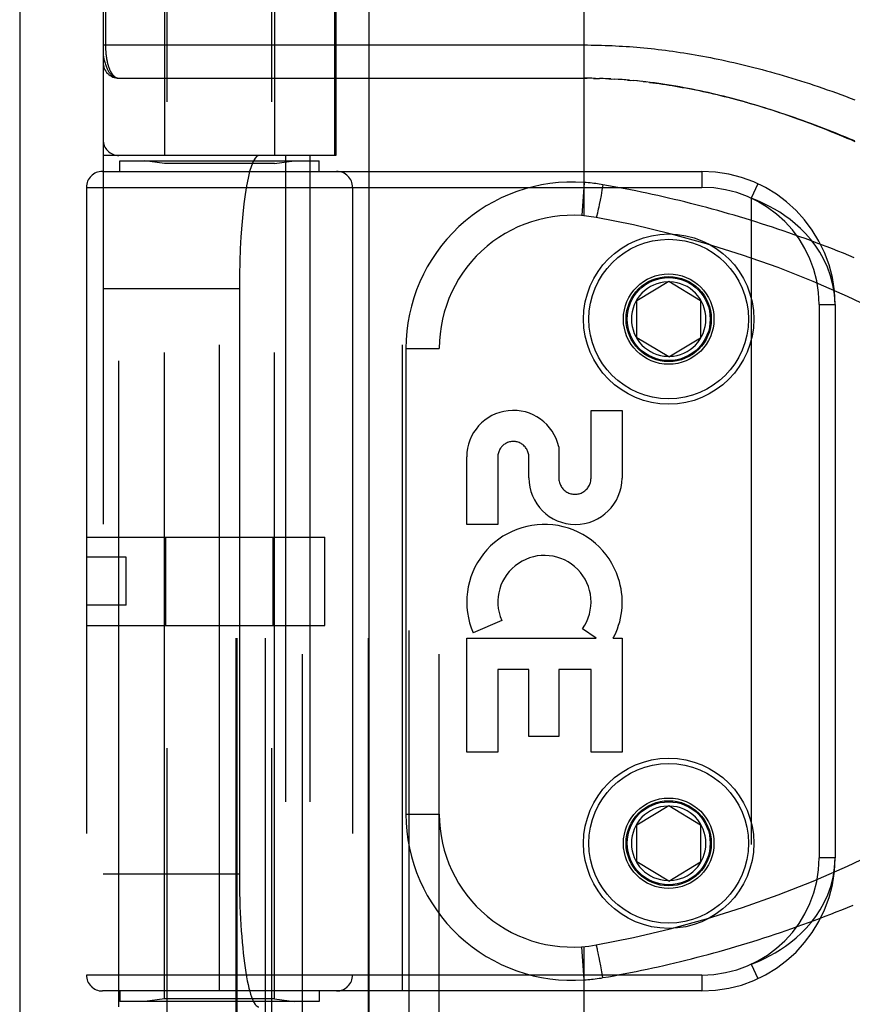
# Model space of a CAD drawing. Header units: inches. Extents: x 0 to 221, y 0 to 143.
# Tile 59 of 256: x 37.2 to 38.76, y 58.28 to 60.13. Entities that reach past the tile are written whole.
import ezdxf

# ---------------------------------------------------------------- set-up
doc = ezdxf.new("R2010")
doc.units = ezdxf.units.IN
doc.header["$LTSCALE"] = 12.142857
doc.header["$MEASUREMENT"] = 0
doc.linetypes.add('HIDDEN', pattern=[0.2, 0.1, -0.1])
doc.layers.get('0').update_dxf_attribs({"linetype": 'CONTINUOUS'})
doc.layers.add('LEFTHAND_DOOR_ASSEMBLY', color=7, linetype='CONTINUOUS')

msp = doc.modelspace()

# ---------------------------------------------------------------- linework, layer by layer
at = {"color": 3, "linetype": 'Continuous'}
msp.add_line((37.1972, 110.0793), (37.1972, 33.5496), dxfattribs=at)
at = {"layer": 'LEFTHAND_DOOR_ASSEMBLY', "color": 3, "linetype": 'Continuous'}
msp.add_line((37.853, 105.1206), (37.853, 33.7706), dxfattribs=at)
at = {"layer": 'LEFTHAND_DOOR_ASSEMBLY', "color": 8, "linetype": 'HIDDEN'}
for p, q in [((37.928, 105.1206), (37.928, 33.7706)), ((37.4745, 57.5426), (37.4745, 60.725)), ((37.6705, 57.5426), (37.6705, 60.725)), ((37.4695, 60.4166), (37.4695, 59.8706)), ((37.6755, 60.4166), (37.6755, 59.8706)), ((37.7287, 57.7193), (37.7287, 60.4218)), ((37.9852, 57.7193), (37.9852, 60.4218)), ((38.2575, 59.7571), (38.2575, 60.4218)), ((37.3537, 60.3918), (37.3537, 57.7493)), ((37.6037, 57.7493), (37.6037, 60.3918)), ((37.6057, 57.7493), (37.6057, 60.3918)), ((37.6587, 57.7493), (37.6587, 60.3918)), ((37.7889, 59.8706), (37.7889, 60.3918)), ((37.7912, 60.3918), (37.7912, 59.8706)), ((37.8523, 57.7493), (37.8523, 60.3918)), ((37.3583, 60.3593), (37.3583, 60.0773)), ((37.3837, 60.0156), (38.2632, 60.0156)), ((38.2646, 60.0156), (38.2575, 60.0156)), ((38.2717, 60.0155), (38.2632, 60.0156)), ((38.2789, 60.0154), (38.269, 60.0155)), ((38.2747, 60.0154), (38.2805, 60.0153)), ((38.2789, 60.0154), (38.2863, 60.0152)), ((38.2933, 60.0149), (38.2861, 60.0152)), ((38.3005, 60.0146), (38.292, 60.015)), ((38.3076, 60.0143), (38.2978, 60.0148)), ((38.3036, 60.0145), (38.3094, 60.0142)), ((38.3076, 60.0143), (38.3152, 60.0139)), ((38.3217, 60.0135), (38.3147, 60.0139)), ((38.3287, 60.013), (38.3211, 60.0135)), ((38.3358, 60.0125), (38.3269, 60.0131)), ((38.3429, 60.0119), (38.3327, 60.0127)), ((38.3386, 60.0122), (38.3445, 60.0117)), ((38.3429, 60.0119), (38.3504, 60.0112)), ((38.3577, 60.0105), (38.3502, 60.0112)), ((38.3655, 60.0096), (38.3563, 60.0106)), ((38.3682, 60.0094), (38.3742, 60.0087)), ((37.7912, 59.8706), (37.3537, 59.8706)), ((37.3837, 58.2706), (37.3837, 59.8706)), ((37.6962, 59.8706), (37.6962, 58.2706)), ((37.7421, 59.8706), (37.7421, 58.2706)), ((37.385, 59.8406), (37.385, 59.8606)), ((37.385, 59.8606), (37.76, 59.8606)), ((37.4695, 59.8553), (37.432, 59.8606)), ((37.4695, 58.2859), (37.4695, 59.8553)), ((37.6755, 59.8553), (37.4695, 59.8553)), ((37.6755, 59.8553), (37.713, 59.8606)), ((37.6755, 58.2859), (37.6755, 59.8553)), ((37.76, 59.8406), (37.76, 59.8606)), ((37.3525, 59.8406), (38.4787, 59.8406)), ((37.5725, 58.3006), (37.5725, 59.8406)), ((37.9162, 58.3006), (37.9162, 59.8406)), ((38.4787, 59.8406), (38.4787, 59.8106)), ((38.2575, 59.8198), (38.253, 59.7575)), ((38.2928, 59.8155), (38.2909, 59.8054)), ((38.5838, 59.8174), (38.5712, 59.7902)), ((37.3225, 59.8106), (37.3225, 58.3306)), ((37.3225, 59.8106), (38.4787, 59.8106)), ((37.8225, 59.8106), (37.8225, 58.3306)), ((38.2891, 59.7956), (38.2873, 59.7863)), ((38.2909, 59.8054), (38.2891, 59.7956)), ((38.2858, 59.7787), (38.2847, 59.7736)), ((38.2873, 59.7863), (38.2858, 59.7787)), ((38.5712, 59.7902), (38.5712, 58.351)), ((38.2814, 59.7584), (38.2812, 59.7576)), ((38.2816, 59.7593), (38.2814, 59.7584)), ((38.2819, 59.7602), (38.2816, 59.7593)), ((38.2822, 59.7618), (38.2819, 59.7602)), ((38.2826, 59.7635), (38.2822, 59.7618)), ((38.2832, 59.7661), (38.2826, 59.7635)), ((38.2847, 59.7736), (38.2839, 59.7696)), ((38.3562, 59.5981), (38.4162, 59.6341)), ((38.4162, 59.6341), (38.4762, 59.5981)), ((37.3537, 59.6206), (37.6099, 59.6206)), ((37.6099, 59.6206), (37.6099, 58.5206)), ((38.3562, 59.5281), (38.3562, 59.5981)), ((38.4762, 59.5981), (38.4762, 59.5281)), ((38.6987, 59.5906), (38.6987, 58.5506)), ((38.6987, 59.5906), (38.7287, 59.5906)), ((38.7287, 59.5906), (38.7287, 58.5506)), ((38.4162, 59.492), (38.3562, 59.5281)), ((38.4162, 59.492), (38.4762, 59.5281)), ((37.9227, 59.5081), (37.9227, 58.6331)), ((37.9227, 59.5081), (37.9852, 59.5081)), ((38.2703, 59.2642), (38.2703, 59.3913)), ((38.2703, 59.3913), (38.3287, 59.3913)), ((38.3287, 59.3913), (38.3287, 59.2642)), ((38.2099, 59.323), (38.2098, 59.2642)), ((38.0369, 59.1769), (38.0369, 59.3041)), ((38.0953, 59.3041), (38.0953, 59.1769)), ((38.1535, 59.2649), (38.1536, 59.304)), ((38.0953, 59.1769), (38.0369, 59.1769)), ((37.3225, 59.1536), (37.7705, 59.1536)), ((37.4718, 58.9876), (37.4718, 59.1536)), ((37.6731, 58.9876), (37.6731, 59.1536)), ((37.7705, 58.9876), (37.7705, 59.1536)), ((37.3975, 59.1156), (37.3225, 59.1156)), ((37.3975, 59.0256), (37.3975, 59.1156)), ((37.3975, 59.0256), (37.3225, 59.0256)), ((37.3225, 58.9876), (37.7705, 58.9876)), ((38.1025, 58.9967), (38.0489, 58.9735)), ((38.2798, 58.9633), (38.2544, 58.9811)), ((38.0369, 58.7496), (38.0369, 58.9633)), ((38.0369, 58.9633), (38.2798, 58.9633)), ((38.3118, 58.9633), (38.3287, 58.9633)), ((38.3287, 58.9633), (38.3287, 58.7496)), ((38.0953, 58.9049), (38.0953, 58.7496)), ((38.1537, 58.9049), (38.0953, 58.9049)), ((38.1537, 58.7786), (38.1537, 58.9049)), ((38.2099, 58.9049), (38.2099, 58.7786)), ((38.2703, 58.9049), (38.2099, 58.9049)), ((38.2703, 58.7496), (38.2703, 58.9049)), ((38.2099, 58.7786), (38.1537, 58.7786)), ((38.0953, 58.7496), (38.0369, 58.7496)), ((38.3287, 58.7496), (38.2703, 58.7496)), ((38.3562, 58.6131), (38.4162, 58.6491)), ((38.4162, 58.6491), (38.4762, 58.6131)), ((37.9227, 58.6331), (37.9852, 58.6331)), ((38.3562, 58.5431), (38.3562, 58.6131)), ((38.4762, 58.6131), (38.4762, 58.5431)), ((38.4162, 58.507), (38.3562, 58.5431)), ((38.4162, 58.507), (38.4762, 58.5431)), ((38.7287, 58.5506), (38.6987, 58.5506)), ((37.3537, 58.5206), (37.6099, 58.5206)), ((38.2575, 58.3214), (38.253, 58.3837)), ((38.2575, 57.7193), (38.2575, 58.3841)), ((38.2812, 58.3836), (38.281, 58.3843)), ((38.2814, 58.3828), (38.2812, 58.3836)), ((38.2816, 58.3819), (38.2814, 58.3828)), ((38.2819, 58.3809), (38.2816, 58.3819)), ((38.2822, 58.3794), (38.2819, 58.3809)), ((38.2826, 58.3776), (38.2822, 58.3794)), ((38.2832, 58.3751), (38.2826, 58.3776)), ((38.2838, 58.3723), (38.2832, 58.3751)), ((38.2846, 58.3684), (38.2838, 58.3723)), ((38.2856, 58.3633), (38.2846, 58.3684)), ((38.2869, 58.3568), (38.2856, 58.3633)), ((38.2887, 58.3477), (38.2869, 58.3568)), ((38.5712, 58.351), (38.5838, 58.3238)), ((38.2907, 58.3369), (38.2887, 58.3477)), ((38.2928, 58.3257), (38.2907, 58.3369)), ((38.4787, 58.3306), (37.3225, 58.3306)), ((38.4787, 58.3306), (38.4787, 58.3006)), ((38.4787, 58.3006), (37.3525, 58.3006)), ((37.385, 58.3006), (37.385, 58.2806)), ((37.76, 58.3006), (37.76, 58.2806)), ((37.76, 58.2806), (37.385, 58.2806)), ((37.4695, 58.2859), (37.432, 58.2806)), ((37.6755, 58.2859), (37.4695, 58.2859)), ((37.6755, 58.2859), (37.713, 58.2806))]:
    msp.add_line(p, q, dxfattribs=at)
for points in [[(37.3537, 60.0781), (38.264, 60.0781), (38.2705, 60.078), (38.2771, 60.0779), (38.2836, 60.0778), (38.2902, 60.0776), (38.2967, 60.0774), (38.3033, 60.0772), (38.3099, 60.0769), (38.3165, 60.0766), (38.323, 60.0762), (38.3296, 60.0759), (38.3363, 60.0754), (38.3429, 60.075), (38.3495, 60.0745), (38.3562, 60.0739), (38.3629, 60.0733), (38.3696, 60.0727), (38.3763, 60.072), (38.383, 60.0713), (38.3898, 60.0706), (38.3966, 60.0698), (38.4034, 60.069), (38.4102, 60.0681), (38.417, 60.0672), (38.4239, 60.0663), (38.4308, 60.0653), (38.4378, 60.0643), (38.4447, 60.0632), (38.4517, 60.0621), (38.4588, 60.0609), (38.4658, 60.0597), (38.4729, 60.0585), (38.4801, 60.0572), (38.4872, 60.0558), (38.4945, 60.0544), (38.5017, 60.053), (38.509, 60.0515), (38.5163, 60.05), (38.5237, 60.0484), (38.5311, 60.0467), (38.5385, 60.0451), (38.546, 60.0433), (38.5535, 60.0415), (38.5611, 60.0397), (38.5687, 60.0378), (38.5764, 60.0359), (38.5841, 60.0339), (38.5919, 60.0318), (38.5997, 60.0297), (38.6075, 60.0275), (38.6154, 60.0253), (38.6234, 60.023), (38.6314, 60.0207), (38.6394, 60.0183), (38.6475, 60.0159), (38.6557, 60.0134), (38.6639, 60.0108), (38.6721, 60.0082), (38.6804, 60.0055), (38.6887, 60.0027), (38.6971, 59.9999), (38.7056, 59.9971), (38.7141, 59.9941), (38.7226, 59.9911), (38.7312, 59.9881), (38.7398, 59.985), (38.7485, 59.9818), (38.7573, 59.9785), (38.7661, 59.9752)], [(37.3583, 60.0773), (37.3583, 60.0765), (37.3583, 60.0756), (37.3584, 60.0748), (37.3584, 60.074), (37.3584, 60.0732), (37.3584, 60.0723), (37.3584, 60.0715), (37.3585, 60.0707), (37.3585, 60.0698), (37.3586, 60.069), (37.3586, 60.0681), (37.3587, 60.0673), (37.3587, 60.0665), (37.3588, 60.0656), (37.3589, 60.0647), (37.3589, 60.0639), (37.359, 60.063), (37.3591, 60.0622), (37.3592, 60.0613), (37.3593, 60.0604), (37.3594, 60.0595), (37.3595, 60.0586), (37.3596, 60.0578), (37.3597, 60.0569), (37.3598, 60.056), (37.36, 60.0551), (37.3601, 60.0542), (37.3602, 60.0533), (37.3604, 60.0524), (37.3605, 60.0516), (37.3607, 60.0507), (37.3609, 60.0498), (37.361, 60.0489), (37.3612, 60.0481), (37.3614, 60.0472), (37.3616, 60.0464), (37.3618, 60.0455), (37.362, 60.0446), (37.3622, 60.0438), (37.3624, 60.043), (37.3626, 60.0421), (37.3629, 60.0413), (37.3631, 60.0405), (37.3634, 60.0396), (37.3636, 60.0388), (37.3639, 60.038), (37.3641, 60.0372), (37.3644, 60.0364), (37.3647, 60.0356), (37.365, 60.0348), (37.3653, 60.0341), (37.3656, 60.0333), (37.3659, 60.0326), (37.3662, 60.0318), (37.3665, 60.0311), (37.3668, 60.0304), (37.3672, 60.0296), (37.3675, 60.0289), (37.3679, 60.0282), (37.3683, 60.0276), (37.3686, 60.0269), (37.369, 60.0262), (37.3694, 60.0256), (37.3698, 60.025), (37.3702, 60.0244), (37.3706, 60.0238), (37.371, 60.0232), (37.3715, 60.0226), (37.3719, 60.0221), (37.3724, 60.0216), (37.3728, 60.021), (37.3733, 60.0206), (37.3738, 60.0201), (37.3742, 60.0196), (37.3747, 60.0192), (37.3752, 60.0188), (37.3757, 60.0184), (37.3763, 60.018), (37.3768, 60.0177), (37.3773, 60.0174), (37.3779, 60.0171), (37.3784, 60.0168), (37.379, 60.0166), (37.3795, 60.0163), (37.3801, 60.0161), (37.3807, 60.016), (37.3813, 60.0158), (37.3819, 60.0157), (37.3825, 60.0157), (37.3831, 60.0156), (37.3837, 60.0156)], [(37.3537, 60.0656), (37.3537, 60.065), (37.3537, 60.0644), (37.3538, 60.0637), (37.3538, 60.063), (37.3539, 60.0622), (37.3539, 60.0614), (37.354, 60.0605), (37.3541, 60.0596), (37.3543, 60.0585), (37.3544, 60.0573), (37.3546, 60.0561), (37.3549, 60.0547), (37.3551, 60.0531), (37.3555, 60.0515), (37.3559, 60.0497), (37.3563, 60.0477), (37.3569, 60.0457), (37.3575, 60.0437), (37.3581, 60.0417), (37.3587, 60.0399), (37.3594, 60.0382), (37.3601, 60.0366), (37.3607, 60.0351), (37.3614, 60.0336), (37.3621, 60.0323), (37.3628, 60.031), (37.3634, 60.0298), (37.3641, 60.0286), (37.3648, 60.0276), (37.3655, 60.0266), (37.3662, 60.0256), (37.367, 60.0247), (37.3677, 60.0239), (37.3684, 60.0231), (37.3691, 60.0223), (37.3698, 60.0216), (37.3705, 60.021), (37.3712, 60.0204), (37.3719, 60.0198), (37.3726, 60.0193), (37.3733, 60.0188), (37.374, 60.0184), (37.3748, 60.018), (37.3755, 60.0176), (37.3762, 60.0173), (37.3769, 60.017), (37.3776, 60.0167), (37.3783, 60.0164), (37.379, 60.0162), (37.3796, 60.0161), (37.3803, 60.0159), (37.381, 60.0158), (37.3817, 60.0157), (37.3824, 60.0156), (37.383, 60.0156), (37.3837, 60.0156)], [(38.3814, 60.0078), (38.3734, 60.0088), (38.3623, 60.01)], [(38.3802, 60.0079), (38.3862, 60.0072), (38.3923, 60.0064), (38.3984, 60.0055), (38.4045, 60.0047), (38.4106, 60.0037), (38.4168, 60.0028), (38.423, 60.0018), (38.4293, 60.0007), (38.4355, 59.9997), (38.4418, 59.9985), (38.4482, 59.9974), (38.4546, 59.9962), (38.461, 59.9949), (38.4674, 59.9936), (38.4739, 59.9923), (38.4805, 59.9909), (38.487, 59.9894), (38.4937, 59.988), (38.5003, 59.9864), (38.507, 59.9848), (38.5138, 59.9832), (38.5206, 59.9815), (38.5274, 59.9798), (38.5343, 59.978), (38.5413, 59.9762), (38.5482, 59.9743), (38.5553, 59.9724), (38.5624, 59.9704), (38.5695, 59.9684), (38.5767, 59.9663), (38.5839, 59.9641), (38.5912, 59.9619), (38.5985, 59.9597), (38.6059, 59.9574), (38.6134, 59.955), (38.6209, 59.9526), (38.6284, 59.9501), (38.636, 59.9475), (38.6437, 59.9449), (38.6514, 59.9423), (38.6592, 59.9395), (38.667, 59.9368), (38.6749, 59.9339), (38.6828, 59.931), (38.6908, 59.928), (38.6988, 59.925), (38.7069, 59.9219), (38.7151, 59.9188), (38.7233, 59.9155), (38.7315, 59.9123), (38.7398, 59.9089), (38.7481, 59.9055), (38.7565, 59.902), (38.765, 59.8985)], [(38.7662, 59.8964), (38.7589, 59.8996), (38.7516, 59.9027), (38.7443, 59.9057), (38.737, 59.9087), (38.7298, 59.9117), (38.7226, 59.9146), (38.7155, 59.9174), (38.7083, 59.9203), (38.7012, 59.923), (38.6942, 59.9258), (38.6871, 59.9285), (38.6801, 59.9311), (38.673, 59.9337), (38.666, 59.9363), (38.659, 59.9388), (38.6521, 59.9413), (38.6451, 59.9437), (38.6382, 59.9461), (38.6312, 59.9485), (38.6243, 59.9509), (38.6173, 59.9532), (38.6104, 59.9554), (38.6035, 59.9576), (38.5965, 59.9598), (38.5896, 59.962), (38.5826, 59.9641), (38.5756, 59.9662), (38.5686, 59.9683), (38.5616, 59.9703), (38.5546, 59.9723), (38.5475, 59.9742), (38.5405, 59.9762), (38.5334, 59.978), (38.5263, 59.9799), (38.5191, 59.9817), (38.512, 59.9835), (38.5048, 59.9852), (38.4975, 59.9869), (38.4902, 59.9886), (38.4829, 59.9902), (38.4755, 59.9918), (38.4681, 59.9934), (38.4605, 59.9949), (38.4528, 59.9964), (38.4451, 59.9979), (38.4373, 59.9993), (38.4294, 60.0007), (38.4215, 60.002), (38.4135, 60.0033), (38.4055, 60.0045), (38.3975, 60.0057), (38.3894, 60.0067), (38.3814, 60.0078)], [(38.2928, 59.8155), (38.2893, 59.8161), (38.2858, 59.8167), (38.2825, 59.8171), (38.2792, 59.8176), (38.2758, 59.818), (38.2723, 59.8185), (38.2687, 59.8188), (38.265, 59.8192), (38.2612, 59.8195), (38.2575, 59.8198)], [(38.7648, 59.6783), (38.7546, 59.6825), (38.7444, 59.6867), (38.7341, 59.6908), (38.7239, 59.6948), (38.7136, 59.6988), (38.7034, 59.7028), (38.6931, 59.7066), (38.6828, 59.7105), (38.6726, 59.7142), (38.6623, 59.7179), (38.652, 59.7216), (38.6418, 59.7252), (38.6315, 59.7287), (38.6212, 59.7322), (38.6109, 59.7356), (38.6007, 59.739), (38.5904, 59.7423), (38.5801, 59.7456), (38.5698, 59.7488), (38.5596, 59.7519), (38.5493, 59.755), (38.539, 59.7581), (38.5288, 59.7611), (38.5185, 59.764), (38.5083, 59.7669), (38.498, 59.7697), (38.4877, 59.7725), (38.4775, 59.7752), (38.4672, 59.7779), (38.457, 59.7805), (38.4468, 59.7831), (38.4365, 59.7856), (38.4263, 59.788), (38.4161, 59.7904), (38.4058, 59.7928), (38.3956, 59.7951), (38.3854, 59.7974), (38.3752, 59.7996), (38.365, 59.8017), (38.3548, 59.8038), (38.3445, 59.8059), (38.3342, 59.8079), (38.3239, 59.8099), (38.3135, 59.8118), (38.3031, 59.8137), (38.2928, 59.8155)], [(38.7287, 59.5906), (38.7277, 59.6097), (38.7248, 59.6276), (38.7204, 59.6446), (38.7147, 59.6604), (38.7078, 59.6753), (38.7, 59.6891), (38.6915, 59.7017), (38.6826, 59.7132), (38.6732, 59.7238), (38.6637, 59.7334), (38.6539, 59.7422), (38.6441, 59.7501), (38.6343, 59.7573), (38.6247, 59.7637), (38.6151, 59.7695), (38.6058, 59.7747), (38.5967, 59.7793), (38.5879, 59.7834), (38.5794, 59.787), (38.5712, 59.7902)], [(38.2812, 59.7576), (38.281, 59.7569), (38.2809, 59.7566), (38.2809, 59.7563), (38.2808, 59.756), (38.2807, 59.7557), (38.2806, 59.7555), (38.2806, 59.7552), (38.2805, 59.755), (38.2804, 59.7548), (38.2804, 59.7547), (38.2803, 59.7545), (38.2803, 59.7544), (38.2802, 59.7543), (38.2802, 59.7542), (38.2801, 59.7541), (38.2801, 59.7541), (38.2801, 59.754), (38.28, 59.754)], [(38.2839, 59.7696), (38.2833, 59.7668), (38.2832, 59.7661)], [(38.5712, 58.351), (38.5797, 58.3543), (38.5885, 58.3581), (38.5975, 58.3623), (38.6068, 58.3671), (38.6164, 58.3724), (38.626, 58.3784), (38.6358, 58.385), (38.6456, 58.3922), (38.6554, 58.4003), (38.6651, 58.4091), (38.6745, 58.4188), (38.6837, 58.4293), (38.6925, 58.4408), (38.7007, 58.4533), (38.7082, 58.4668), (38.7149, 58.4814), (38.7206, 58.4971), (38.7249, 58.514), (38.7277, 58.5318), (38.7287, 58.5506)], [(38.2928, 58.3257), (38.3032, 58.3275), (38.3136, 58.3294), (38.324, 58.3313), (38.3343, 58.3333), (38.3447, 58.3353), (38.3551, 58.3374), (38.3654, 58.3396), (38.3758, 58.3418), (38.3862, 58.344), (38.3966, 58.3463), (38.407, 58.3486), (38.4174, 58.3511), (38.4278, 58.3535), (38.4382, 58.356), (38.4486, 58.3586), (38.4591, 58.3612), (38.4695, 58.3639), (38.4799, 58.3666), (38.4904, 58.3694), (38.5008, 58.3722), (38.5112, 58.3751), (38.5217, 58.3781), (38.5321, 58.3811), (38.5426, 58.3841), (38.553, 58.3873), (38.5635, 58.3904), (38.574, 58.3937), (38.5844, 58.397), (38.5949, 58.4003), (38.6054, 58.4037), (38.6159, 58.4072), (38.6263, 58.4107), (38.6368, 58.4143), (38.6473, 58.4179), (38.6578, 58.4216), (38.6682, 58.4254), (38.6787, 58.4292), (38.6892, 58.4331), (38.6997, 58.437), (38.7101, 58.441), (38.7206, 58.445), (38.731, 58.4491), (38.7415, 58.4533), (38.7519, 58.4575), (38.7624, 58.4618)], [(38.281, 58.3843), (38.2809, 58.3846), (38.2809, 58.3849), (38.2808, 58.3852), (38.2807, 58.3855), (38.2806, 58.3857), (38.2806, 58.386), (38.2805, 58.3862), (38.2804, 58.3864), (38.2804, 58.3865), (38.2803, 58.3867), (38.2803, 58.3868), (38.2802, 58.3869), (38.2802, 58.387), (38.2801, 58.3871), (38.2801, 58.3871), (38.2801, 58.3871), (38.28, 58.3871)], [(38.2575, 58.3214), (38.261, 58.3216), (38.2645, 58.3219), (38.2678, 58.3222), (38.2711, 58.3226), (38.2746, 58.323), (38.2781, 58.3234), (38.2817, 58.3239), (38.2854, 58.3245), (38.2891, 58.325), (38.2928, 58.3257)]]:
    msp.add_lwpolyline(points, dxfattribs=at)
for centre, radius in [((38.4162, 59.5631), 0.1599), ((38.4162, 59.5631), 0.1499), ((38.4162, 59.5631), 0.085), ((38.4162, 59.5631), 0.08), ((38.4162, 59.5631), 0.078), ((38.4162, 58.5781), 0.1599), ((38.4162, 58.5781), 0.1499), ((38.4162, 58.5781), 0.085), ((38.4162, 58.5781), 0.08), ((38.4162, 58.5781), 0.078)]:
    msp.add_circle(centre, radius, dxfattribs=at)
for centre, radius, start, end in [((37.3837, 60.0456), 0.03, 180, 269.9999), ((37.3837, 59.9006), 0.03, 180, 270), ((37.3525, 59.8106), 0.03, 90, 180), ((37.7925, 59.8106), 0.03, 0, 90), ((38.4787, 59.5906), 0.25, 0, 90), ((38.2352, 59.5081), 0.3125, 85.9125, 180), ((38.4787, 59.5906), 0.22, 0, 90), ((38.2352, 59.5081), 0.25, 79.6658, 180), ((37.9213, 57.7865), 2, 47.2041, 79.6658), ((38.4162, 59.5631), 0.07, 91.4692, 268.5308), ((38.4162, 59.5631), 0.07, 271.4692, 88.5308), ((38.1244, 59.304), 0.0875, 12.5167, 179.9756), ((38.1244, 59.3041), 0.0291, 359.9462, 180), ((38.2411, 59.2648), 0.0876, 179.9462, 359.5965), ((38.2401, 59.2642), 0.0302, 179.9714, 0.0286), ((38.1828, 59.0315), 0.1459, 18.1268, 203.4014), ((38.1828, 59.0315), 0.0875, 324.8915, 203.4014), ((38.1859, 59.0313), 0.1431, 333.8028, 18.5861), ((38.1828, 59.0315), 0.1459, 332.1494, 334.2621), ((37.9213, 60.3547), 2, 280.3342, 312.7959), ((38.4162, 58.5781), 0.07, 91.4692, 268.5308), ((38.4162, 58.5781), 0.07, 271.4692, 88.5308), ((38.2352, 58.6331), 0.3125, 180, 274.0875), ((38.2352, 58.6331), 0.25, 180, 280.3342), ((38.4787, 58.5506), 0.25, 270, 360), ((38.4787, 58.5506), 0.22, 270, 360), ((37.3525, 58.3306), 0.03, 180, 270), ((37.7925, 58.3306), 0.03, 270, 360)]:
    msp.add_arc(centre, radius, start, end, dxfattribs=at)
for centre, start_param, end_param in [((37.6466, 59.6206), 0, 1.570796), ((37.6466, 58.5206), 1.570796, 3.141593)]:
    msp.add_ellipse(centre, major_axis=(0, 0.25), ratio=0.146965, start_param=start_param, end_param=end_param, dxfattribs=at)

doc.saveas('drawing.dxf')
